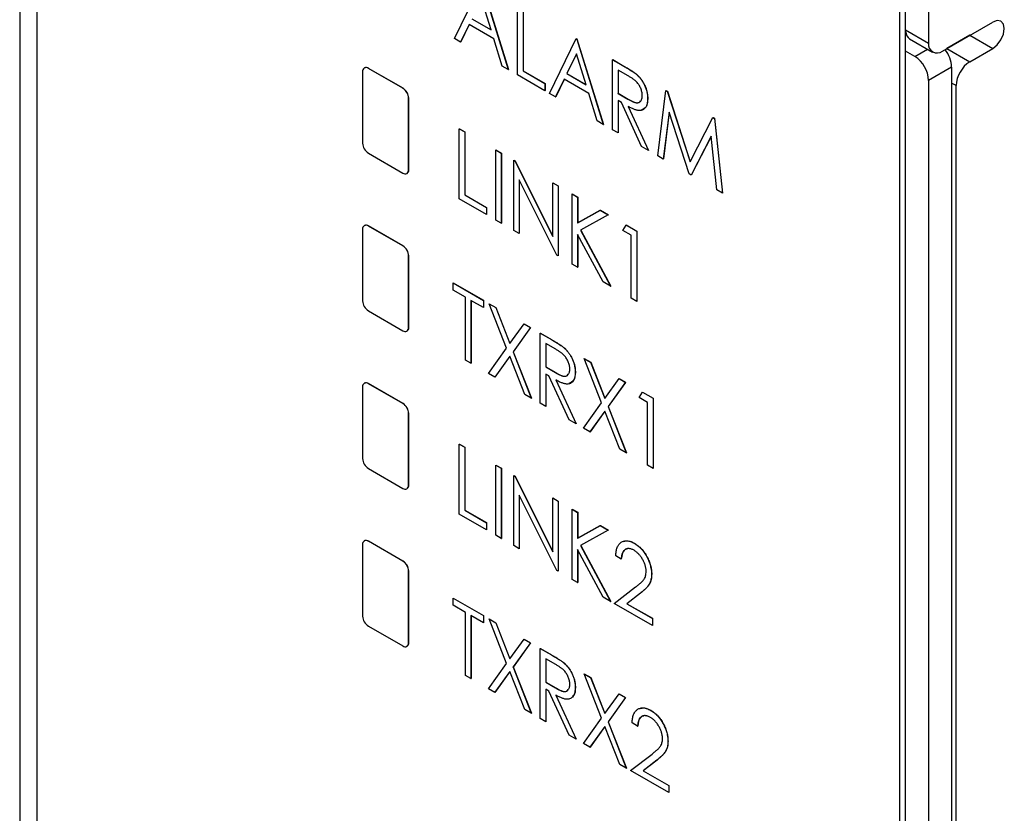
# Model space of a CAD drawing. Header units: millimetres. Extents: x 0 to 420, y 0 to 297.
# Tile 11 of 22: x 320 to 335, y 197 to 209. Entities that reach past the tile are written whole.
import ezdxf

# ---------------------------------------------------------------- set-up
doc = ezdxf.new("R2010")
doc.units = ezdxf.units.MM

msp = doc.modelspace()

# ---------------------------------------------------------------- linework, layer by layer
at = {"color": 7, "linetype": 'Continuous', "lineweight": 25}
for p, q in [((333.31, 186.398), (333.31, 234.737)), ((319.928, 232.866), (319.928, 194.021)), ((333.222, 186.347), (333.222, 225.194)), ((319.663, 216.076), (319.663, 193.047)), ((333.663, 212.158), (333.663, 208.566)), ((326.362, 208.636), (326.77, 209.481)), ((326.782, 209.474), (327.189, 208.159)), ((326.783, 209.475), (327.191, 208.16)), ((326.924, 208.769), (326.776, 209.248)), ((327.333, 208.076), (327.333, 209.156)), ((327.417, 209.107), (327.417, 208.138)), ((327.419, 209.108), (327.419, 208.139)), ((326.585, 208.854), (326.455, 208.583)), ((326.586, 208.853), (326.456, 208.584)), ((326.966, 208.634), (326.585, 208.854)), ((326.627, 208.94), (326.924, 208.769)), ((326.629, 208.941), (326.923, 208.771)), ((333.875, 208.443), (334.653, 208.892)), ((334.299, 208.688), (333.945, 208.484)), ((334.304, 208.691), (334.299, 208.688)), ((334.299, 208.688), (334.653, 208.484)), ((326.455, 208.583), (326.362, 208.636)), ((326.455, 208.583), (326.456, 208.584)), ((327.097, 208.212), (326.966, 208.634)), ((327.825, 207.792), (328.233, 208.636)), ((328.233, 208.636), (328.234, 208.638)), ((328.233, 208.636), (328.245, 208.63)), ((328.234, 208.638), (328.246, 208.631)), ((328.245, 208.63), (328.246, 208.631)), ((328.245, 208.63), (328.652, 207.314)), ((328.246, 208.631), (328.654, 207.315)), ((333.371, 208.632), (333.725, 208.428)), ((328.239, 208.403), (328.09, 208.096)), ((328.239, 208.401), (328.092, 208.097)), ((328.387, 207.924), (328.239, 208.403)), ((333.452, 208.361), (333.31, 208.442)), ((333.916, 208.465), (333.945, 208.484)), ((333.945, 208.484), (334.299, 208.28)), ((334.299, 208.28), (334.653, 208.484)), ((328.796, 208.311), (328.798, 208.312)), ((328.796, 208.311), (328.968, 208.212)), ((328.796, 207.231), (328.796, 208.311)), ((328.798, 208.312), (328.97, 208.213)), ((324.945, 208.125), (324.945, 207.023)), ((324.975, 208.184), (324.971, 208.182)), ((325.034, 208.176), (325.037, 208.178)), ((325.564, 207.87), (325.034, 208.176)), ((325.568, 207.872), (325.037, 208.178)), ((327.189, 208.159), (327.097, 208.212)), ((327.189, 208.159), (327.191, 208.16)), ((327.417, 208.138), (327.419, 208.139)), ((327.417, 208.138), (327.753, 207.944)), ((327.419, 208.139), (327.755, 207.945)), ((328.09, 208.096), (328.092, 208.097)), ((328.09, 208.096), (328.387, 207.924)), ((328.092, 208.097), (328.386, 207.927)), ((329.036, 208.062), (328.88, 208.152)), ((328.88, 208.152), (328.88, 207.792)), ((328.882, 208.151), (328.882, 207.793)), ((328.968, 208.212), (328.97, 208.213)), ((329.163, 208.085), (329.165, 208.086)), ((334.018, 208.197), (333.664, 207.993)), ((334.018, 208.197), (334.018, 185.169)), ((327.753, 207.833), (327.333, 208.076)), ((327.753, 207.944), (327.755, 207.945)), ((327.753, 207.944), (327.753, 207.833)), ((327.755, 207.945), (327.755, 207.834)), ((328.048, 208.009), (327.918, 207.738)), ((328.049, 208.008), (327.919, 207.739)), ((328.429, 207.789), (328.048, 208.009)), ((333.664, 207.993), (333.664, 184.965)), ((325.564, 207.87), (325.568, 207.872)), ((327.753, 207.833), (327.755, 207.834)), ((327.918, 207.738), (327.825, 207.792)), ((328.56, 207.368), (328.429, 207.789)), ((328.88, 207.792), (328.882, 207.793)), ((328.88, 207.792), (329.032, 207.703)), ((328.882, 207.793), (329.034, 207.704)), ((329.492, 206.829), (329.616, 207.838)), ((329.616, 207.838), (329.618, 207.839)), ((329.616, 207.838), (329.637, 207.826)), ((329.618, 207.839), (329.639, 207.827)), ((329.637, 207.826), (329.639, 207.827)), ((329.637, 207.826), (329.99, 206.736)), ((329.639, 207.827), (329.991, 206.738)), ((334.087, 185.21), (334.087, 207.912)), ((325.652, 207.717), (325.656, 207.719)), ((325.652, 206.615), (325.652, 207.717)), ((325.656, 206.617), (325.656, 207.719)), ((327.918, 207.738), (327.919, 207.739)), ((328.931, 207.652), (328.88, 207.681)), ((328.88, 207.681), (328.88, 207.182)), ((328.882, 207.68), (328.882, 207.183)), ((329.242, 206.974), (328.931, 207.652)), ((329.032, 207.703), (329.034, 207.704)), ((329.336, 207.711), (329.338, 207.712)), ((329.036, 207.591), (329.348, 206.912)), ((329.038, 207.592), (329.35, 206.913)), ((329.666, 207.504), (329.577, 206.78)), ((329.667, 207.501), (329.578, 206.781)), ((329.974, 206.551), (329.666, 207.504)), ((328.652, 207.314), (328.56, 207.368)), ((329.99, 206.736), (330.342, 207.419)), ((330.342, 207.419), (330.344, 207.42)), ((330.342, 207.419), (330.363, 207.407)), ((330.344, 207.42), (330.365, 207.408)), ((330.363, 207.407), (330.365, 207.408)), ((330.363, 207.407), (330.487, 206.255)), ((330.365, 207.408), (330.489, 206.256)), ((326.434, 207.246), (326.436, 207.247)), ((326.434, 207.246), (326.518, 207.197)), ((326.434, 206.166), (326.434, 207.246)), ((326.436, 207.247), (326.519, 207.198)), ((326.518, 207.197), (326.519, 207.198)), ((326.518, 207.197), (326.518, 206.228)), ((326.519, 207.198), (326.519, 206.229)), ((328.652, 207.314), (328.654, 207.315)), ((328.88, 207.182), (328.796, 207.231)), ((328.88, 207.182), (328.882, 207.183)), ((330.313, 207.131), (330.005, 206.533)), ((330.314, 207.129), (330.007, 206.534)), ((330.403, 206.304), (330.313, 207.131)), ((325.034, 206.87), (325.564, 206.564)), ((326.997, 206.92), (326.999, 206.921)), ((326.997, 206.92), (327.081, 206.872)), ((326.997, 205.84), (326.997, 206.92)), ((326.999, 206.921), (327.083, 206.873)), ((327.081, 206.872), (327.083, 206.873)), ((327.081, 206.872), (327.081, 205.792)), ((327.083, 206.873), (327.083, 205.793)), ((329.348, 206.912), (329.242, 206.974)), ((329.348, 206.912), (329.35, 206.913)), ((327.273, 206.761), (327.275, 206.762)), ((327.273, 205.681), (327.273, 206.761)), ((327.273, 206.761), (327.291, 206.751)), ((327.275, 206.762), (327.293, 206.752)), ((327.291, 206.751), (327.293, 206.752)), ((327.291, 206.751), (327.873, 205.586)), ((327.293, 206.752), (327.873, 205.59)), ((329.577, 206.78), (329.492, 206.829)), ((329.577, 206.78), (329.578, 206.781)), ((325.652, 206.615), (325.656, 206.617)), ((325.627, 206.557), (325.63, 206.559)), ((327.938, 205.297), (327.357, 206.46)), ((327.357, 206.46), (327.357, 205.632)), ((327.359, 206.456), (327.359, 205.633)), ((327.873, 206.415), (327.875, 206.416)), ((327.873, 206.415), (327.957, 206.367)), ((327.873, 205.586), (327.873, 206.415)), ((327.875, 206.416), (327.959, 206.368)), ((330.005, 206.533), (329.974, 206.551)), ((330.005, 206.533), (330.007, 206.534)), ((327.957, 206.367), (327.959, 206.368)), ((327.957, 206.367), (327.957, 205.286)), ((327.959, 206.368), (327.959, 205.287)), ((330.487, 206.255), (330.403, 206.304)), ((326.854, 205.923), (326.434, 206.166)), ((326.518, 206.228), (326.519, 206.229)), ((326.518, 206.228), (326.854, 206.034)), ((326.519, 206.229), (326.855, 206.035)), ((328.173, 206.242), (328.175, 206.243)), ((328.173, 206.242), (328.257, 206.193)), ((328.173, 205.162), (328.173, 206.242)), ((328.175, 206.243), (328.258, 206.194)), ((328.257, 206.193), (328.258, 206.194)), ((328.257, 206.193), (328.257, 205.797)), ((328.258, 206.194), (328.258, 205.798)), ((330.487, 206.255), (330.489, 206.256)), ((326.854, 206.034), (326.855, 206.035)), ((326.854, 206.034), (326.854, 205.923)), ((326.855, 206.035), (326.855, 205.924)), ((328.257, 205.797), (328.606, 205.992)), ((328.258, 205.798), (328.608, 205.993)), ((328.606, 205.992), (328.608, 205.993)), ((328.606, 205.992), (328.73, 205.92)), ((328.608, 205.993), (328.732, 205.921)), ((326.854, 205.923), (326.855, 205.924)), ((327.081, 205.792), (326.997, 205.84)), ((328.73, 205.92), (328.304, 205.682)), ((328.73, 205.92), (328.732, 205.921)), ((324.945, 205.696), (324.945, 204.594)), ((324.975, 205.755), (324.971, 205.753)), ((325.034, 205.747), (325.037, 205.749)), ((325.564, 205.441), (325.034, 205.747)), ((325.568, 205.443), (325.037, 205.749)), ((327.081, 205.792), (327.083, 205.793)), ((327.357, 205.632), (327.273, 205.681)), ((328.257, 205.797), (328.258, 205.798)), ((328.304, 205.682), (328.766, 204.819)), ((328.305, 205.683), (328.768, 204.82)), ((328.952, 205.681), (329.003, 205.763)), ((329.084, 205.605), (328.952, 205.681)), ((329.003, 205.763), (329.004, 205.764)), ((329.003, 205.763), (329.168, 205.667)), ((329.004, 205.764), (329.17, 205.668)), ((329.168, 205.667), (329.17, 205.668)), ((329.168, 205.667), (329.168, 204.587)), ((329.17, 205.668), (329.17, 204.588)), ((327.357, 205.632), (327.359, 205.633)), ((328.65, 204.886), (328.257, 205.619)), ((328.257, 205.619), (328.257, 205.113)), ((328.258, 205.616), (328.258, 205.114)), ((329.084, 204.636), (329.084, 205.605)), ((325.564, 205.441), (325.568, 205.443)), ((325.652, 205.288), (325.656, 205.29)), ((325.652, 204.185), (325.652, 205.288)), ((325.656, 204.187), (325.656, 205.29)), ((327.957, 205.286), (327.938, 205.297)), ((327.957, 205.286), (327.959, 205.287)), ((328.257, 205.113), (328.173, 205.162)), ((328.257, 205.113), (328.258, 205.114)), ((326.338, 204.872), (326.34, 204.873)), ((326.338, 204.761), (326.338, 204.872)), ((326.338, 204.872), (326.806, 204.602)), ((326.53, 204.65), (326.338, 204.761)), ((326.34, 204.873), (326.807, 204.603)), ((328.766, 204.819), (328.65, 204.886)), ((328.766, 204.819), (328.768, 204.82)), ((326.53, 203.681), (326.53, 204.65)), ((326.806, 204.491), (326.614, 204.602)), ((326.614, 204.602), (326.614, 203.633)), ((326.615, 204.601), (326.615, 203.634)), ((326.806, 204.602), (326.807, 204.603)), ((326.806, 204.602), (326.806, 204.491)), ((326.807, 204.603), (326.807, 204.492)), ((329.168, 204.587), (329.084, 204.636)), ((325.034, 204.44), (325.564, 204.134)), ((326.806, 204.491), (326.807, 204.492)), ((326.896, 204.55), (326.897, 204.551)), ((326.896, 204.55), (326.995, 204.493)), ((327.164, 203.867), (326.896, 204.55)), ((326.897, 204.551), (326.996, 204.494)), ((326.995, 204.493), (326.996, 204.494)), ((326.995, 204.493), (327.213, 203.936)), ((326.996, 204.494), (327.215, 203.938)), ((329.168, 204.587), (329.17, 204.588)), ((325.652, 204.185), (325.656, 204.187)), ((327.213, 203.936), (327.432, 204.24)), ((327.531, 204.183), (327.263, 203.81)), ((327.533, 204.184), (327.265, 203.811)), ((327.432, 204.24), (327.434, 204.241)), ((327.432, 204.24), (327.531, 204.183)), ((327.434, 204.241), (327.533, 204.184)), ((327.531, 204.183), (327.533, 204.184)), ((325.627, 204.128), (325.63, 204.13)), ((327.681, 204.097), (327.683, 204.098)), ((327.681, 204.097), (327.853, 203.997)), ((327.681, 203.016), (327.681, 204.097)), ((327.683, 204.098), (327.855, 203.998)), ((327.853, 203.997), (327.855, 203.998)), ((326.884, 203.477), (327.164, 203.867)), ((327.92, 203.848), (327.765, 203.937)), ((327.765, 203.937), (327.765, 203.577)), ((327.767, 203.936), (327.767, 203.578)), ((328.048, 203.87), (328.05, 203.871)), ((326.614, 203.633), (326.53, 203.681)), ((327.213, 203.741), (326.983, 203.42)), ((327.214, 203.74), (326.984, 203.421)), ((327.444, 203.153), (327.213, 203.741)), ((327.263, 203.81), (327.265, 203.811)), ((327.263, 203.81), (327.543, 203.096)), ((327.265, 203.811), (327.545, 203.097)), ((328.359, 203.705), (328.36, 203.706)), ((328.359, 203.705), (328.458, 203.648)), ((328.627, 203.022), (328.359, 203.705)), ((328.36, 203.706), (328.46, 203.649)), ((326.614, 203.633), (326.615, 203.634)), ((327.765, 203.577), (327.767, 203.578)), ((327.765, 203.577), (327.917, 203.488)), ((327.767, 203.578), (327.919, 203.489)), ((328.458, 203.648), (328.46, 203.649)), ((328.458, 203.648), (328.676, 203.091)), ((328.46, 203.649), (328.678, 203.093)), ((326.983, 203.42), (326.884, 203.477)), ((326.983, 203.42), (326.984, 203.421)), ((327.815, 203.437), (327.765, 203.466)), ((327.765, 203.466), (327.765, 202.968)), ((327.767, 203.465), (327.767, 202.969)), ((328.127, 202.759), (327.815, 203.437)), ((327.917, 203.488), (327.919, 203.489)), ((327.923, 203.377), (328.234, 202.699)), ((328.221, 203.496), (328.222, 203.497)), ((328.676, 203.091), (328.895, 203.396)), ((328.895, 203.396), (328.897, 203.397)), ((328.895, 203.396), (328.994, 203.338)), ((328.897, 203.397), (328.996, 203.339)), ((324.945, 203.267), (324.945, 202.164)), ((324.975, 203.326), (324.971, 203.324)), ((325.034, 203.318), (325.037, 203.32)), ((325.564, 203.012), (325.034, 203.318)), ((325.568, 203.014), (325.037, 203.32)), ((327.921, 203.376), (328.233, 202.698)), ((328.994, 203.338), (328.726, 202.965)), ((328.996, 203.339), (328.728, 202.966)), ((328.994, 203.338), (328.996, 203.339)), ((327.543, 203.096), (327.444, 203.153)), ((327.543, 203.096), (327.545, 203.097)), ((329.204, 203.106), (329.254, 203.188)), ((329.336, 203.03), (329.204, 203.106)), ((329.254, 203.188), (329.256, 203.189)), ((329.254, 203.188), (329.42, 203.093)), ((329.256, 203.189), (329.422, 203.094)), ((329.42, 203.093), (329.422, 203.094)), ((329.42, 203.093), (329.42, 202.012)), ((329.422, 203.094), (329.422, 202.013)), ((325.564, 203.012), (325.568, 203.014)), ((327.765, 202.968), (327.681, 203.016)), ((327.765, 202.968), (327.767, 202.969)), ((328.347, 202.632), (328.627, 203.022)), ((328.726, 202.965), (328.728, 202.966)), ((328.726, 202.965), (329.006, 202.251)), ((328.728, 202.966), (329.008, 202.252)), ((329.336, 202.061), (329.336, 203.03)), ((325.652, 202.858), (325.656, 202.861)), ((325.652, 201.756), (325.652, 202.858)), ((325.656, 201.758), (325.656, 202.861)), ((328.676, 202.896), (328.446, 202.575)), ((328.677, 202.895), (328.448, 202.576)), ((328.907, 202.309), (328.676, 202.896)), ((328.233, 202.698), (328.127, 202.759)), ((328.233, 202.698), (328.234, 202.699)), ((328.446, 202.575), (328.347, 202.632)), ((328.446, 202.575), (328.448, 202.576)), ((326.434, 202.387), (326.436, 202.388)), ((326.434, 202.387), (326.518, 202.339)), ((326.434, 201.307), (326.434, 202.387)), ((326.436, 202.388), (326.519, 202.34)), ((326.518, 202.339), (326.519, 202.34)), ((326.518, 202.339), (326.518, 201.369)), ((326.519, 202.34), (326.519, 201.37)), ((329.006, 202.251), (328.907, 202.309)), ((329.006, 202.251), (329.008, 202.252)), ((326.997, 202.062), (326.999, 202.063)), ((326.997, 202.062), (327.081, 202.014)), ((326.997, 200.982), (326.997, 202.062)), ((326.999, 202.063), (327.083, 202.015)), ((327.081, 202.014), (327.083, 202.015)), ((327.081, 202.014), (327.081, 200.933)), ((327.083, 202.015), (327.083, 200.934)), ((329.42, 202.012), (329.336, 202.061)), ((329.42, 202.012), (329.422, 202.013)), ((325.034, 202.011), (325.564, 201.705)), ((327.273, 201.903), (327.275, 201.904)), ((327.273, 200.823), (327.273, 201.903)), ((327.273, 201.903), (327.291, 201.893)), ((327.275, 201.904), (327.293, 201.894)), ((327.291, 201.893), (327.293, 201.894)), ((327.291, 201.893), (327.873, 200.727)), ((327.293, 201.894), (327.873, 200.732)), ((325.652, 201.756), (325.656, 201.758)), ((325.627, 201.699), (325.63, 201.701)), ((327.938, 200.439), (327.357, 201.602)), ((327.357, 201.602), (327.357, 200.774)), ((327.359, 201.598), (327.359, 200.775)), ((327.873, 201.557), (327.875, 201.558)), ((327.875, 201.558), (327.959, 201.509)), ((327.873, 200.727), (327.873, 201.557)), ((327.873, 201.557), (327.957, 201.508)), ((327.957, 201.508), (327.959, 201.509)), ((327.957, 201.508), (327.957, 200.428)), ((327.959, 201.509), (327.959, 200.429)), ((326.854, 201.065), (326.434, 201.307)), ((326.518, 201.369), (326.519, 201.37)), ((326.518, 201.369), (326.854, 201.176)), ((326.519, 201.37), (326.855, 201.177)), ((328.173, 201.383), (328.175, 201.385)), ((328.173, 201.383), (328.257, 201.335)), ((328.173, 200.303), (328.173, 201.383)), ((328.175, 201.385), (328.258, 201.336)), ((328.257, 201.335), (328.258, 201.336)), ((328.257, 201.335), (328.257, 200.938)), ((328.258, 201.336), (328.258, 200.939)), ((326.854, 201.176), (326.855, 201.177)), ((326.854, 201.176), (326.854, 201.065)), ((326.855, 201.177), (326.855, 201.066)), ((328.257, 200.938), (328.606, 201.133)), ((328.258, 200.939), (328.608, 201.134)), ((328.606, 201.133), (328.608, 201.134)), ((328.606, 201.133), (328.73, 201.062)), ((328.608, 201.134), (328.732, 201.063)), ((326.854, 201.065), (326.855, 201.066)), ((327.081, 200.933), (326.997, 200.982)), ((328.73, 201.062), (328.304, 200.823)), ((328.73, 201.062), (328.732, 201.063)), ((324.945, 200.837), (324.945, 199.735)), ((324.975, 200.897), (324.971, 200.895)), ((325.034, 200.889), (325.037, 200.891)), ((325.564, 200.582), (325.034, 200.889)), ((325.568, 200.584), (325.037, 200.891)), ((327.081, 200.933), (327.083, 200.934)), ((327.357, 200.774), (327.273, 200.823)), ((328.257, 200.938), (328.258, 200.939)), ((328.304, 200.823), (328.766, 199.961)), ((328.305, 200.824), (328.768, 199.962)), ((329.131, 200.858), (329.132, 200.859)), ((327.357, 200.774), (327.359, 200.775)), ((328.65, 200.028), (328.257, 200.761)), ((328.257, 200.761), (328.257, 200.255)), ((328.258, 200.758), (328.258, 200.256)), ((328.928, 200.615), (328.844, 200.663)), ((325.564, 200.582), (325.568, 200.584)), ((328.928, 200.615), (328.93, 200.616)), ((325.652, 200.429), (325.656, 200.431)), ((325.652, 199.327), (325.652, 200.429)), ((325.656, 199.329), (325.656, 200.431)), ((327.957, 200.428), (327.938, 200.439)), ((327.957, 200.428), (327.959, 200.429)), ((329.396, 200.382), (329.398, 200.383)), ((328.257, 200.255), (328.173, 200.303)), ((328.257, 200.255), (328.258, 200.256)), ((328.82, 199.929), (329.151, 200.186)), ((329.226, 200.091), (329.016, 199.927)), ((329.228, 200.092), (329.017, 199.928)), ((329.226, 200.091), (329.228, 200.092)), ((326.338, 200.014), (326.34, 200.015)), ((326.338, 200.014), (326.806, 199.744)), ((326.338, 199.903), (326.338, 200.014)), ((326.53, 199.792), (326.338, 199.903)), ((326.34, 200.015), (326.807, 199.745)), ((328.766, 199.961), (328.65, 200.028)), ((328.766, 199.961), (328.768, 199.962)), ((329.408, 199.59), (328.82, 199.929)), ((329.016, 199.927), (329.017, 199.928)), ((329.016, 199.927), (329.408, 199.701)), ((329.017, 199.928), (329.41, 199.702)), ((326.53, 198.823), (326.53, 199.792)), ((326.806, 199.633), (326.614, 199.744)), ((326.614, 199.744), (326.614, 198.774)), ((326.615, 199.742), (326.615, 198.775)), ((326.806, 199.744), (326.807, 199.745)), ((326.806, 199.744), (326.806, 199.633)), ((326.807, 199.745), (326.807, 199.634)), ((326.806, 199.633), (326.807, 199.634)), ((326.896, 199.692), (326.897, 199.693)), ((326.896, 199.692), (326.995, 199.634)), ((327.164, 199.008), (326.896, 199.692)), ((326.897, 199.693), (326.996, 199.635)), ((326.995, 199.634), (326.996, 199.635)), ((326.995, 199.634), (327.213, 199.078)), ((326.996, 199.635), (327.215, 199.079)), ((329.408, 199.701), (329.41, 199.702)), ((329.408, 199.701), (329.408, 199.59)), ((329.408, 199.59), (329.41, 199.591)), ((329.41, 199.702), (329.41, 199.591)), ((325.034, 199.582), (325.564, 199.276)), ((325.652, 199.327), (325.656, 199.329)), ((327.213, 199.078), (327.432, 199.382)), ((327.531, 199.325), (327.263, 198.951)), ((327.533, 199.326), (327.265, 198.952)), ((327.432, 199.382), (327.434, 199.383)), ((327.432, 199.382), (327.531, 199.325)), ((327.434, 199.383), (327.533, 199.326)), ((327.531, 199.325), (327.533, 199.326)), ((325.627, 199.27), (325.63, 199.272)), ((327.681, 199.238), (327.683, 199.239)), ((327.681, 199.238), (327.853, 199.139)), ((327.681, 198.158), (327.681, 199.238)), ((327.683, 199.239), (327.855, 199.14)), ((327.853, 199.139), (327.855, 199.14)), ((326.884, 198.618), (327.164, 199.008)), ((327.92, 198.989), (327.765, 199.079)), ((327.765, 199.079), (327.765, 198.719)), ((327.767, 199.078), (327.767, 198.72)), ((328.048, 199.012), (328.05, 199.013)), ((327.213, 198.882), (326.983, 198.561)), ((327.214, 198.881), (326.984, 198.562)), ((327.444, 198.295), (327.213, 198.882)), ((327.263, 198.951), (327.265, 198.952)), ((327.263, 198.951), (327.543, 198.238)), ((327.265, 198.952), (327.545, 198.239)), ((328.359, 198.847), (328.36, 198.848)), ((328.359, 198.847), (328.458, 198.79)), ((328.627, 198.164), (328.359, 198.847)), ((328.36, 198.848), (328.46, 198.791)), ((326.614, 198.774), (326.53, 198.823)), ((326.614, 198.774), (326.615, 198.775)), ((327.765, 198.719), (327.767, 198.72)), ((327.765, 198.719), (327.917, 198.63)), ((327.767, 198.72), (327.919, 198.631)), ((328.458, 198.79), (328.46, 198.791)), ((328.458, 198.79), (328.676, 198.233)), ((328.46, 198.791), (328.678, 198.235)), ((326.983, 198.561), (326.884, 198.618)), ((326.983, 198.561), (326.984, 198.562)), ((327.815, 198.579), (327.765, 198.608)), ((327.765, 198.608), (327.765, 198.109)), ((327.767, 198.607), (327.767, 198.11)), ((328.127, 197.901), (327.815, 198.579)), ((327.917, 198.63), (327.919, 198.631)), ((328.221, 198.638), (328.222, 198.639)), ((328.676, 198.233), (328.895, 198.537)), ((328.895, 198.537), (328.897, 198.538)), ((328.895, 198.537), (328.994, 198.48)), ((328.897, 198.538), (328.996, 198.481)), ((327.921, 198.518), (328.233, 197.839)), ((327.923, 198.519), (328.234, 197.84)), ((328.994, 198.48), (328.726, 198.107)), ((328.996, 198.481), (328.728, 198.108)), ((328.994, 198.48), (328.996, 198.481)), ((327.543, 198.238), (327.444, 198.295)), ((327.543, 198.238), (327.545, 198.239)), ((329.383, 198.284), (329.384, 198.285)), ((327.765, 198.109), (327.681, 198.158)), ((327.765, 198.109), (327.767, 198.11)), ((328.347, 197.774), (328.627, 198.164)), ((328.726, 198.107), (328.728, 198.108)), ((328.726, 198.107), (329.006, 197.393)), ((328.728, 198.108), (329.008, 197.394)), ((329.18, 198.04), (329.096, 198.089)), ((328.676, 198.037), (328.446, 197.716)), ((328.677, 198.037), (328.448, 197.717)), ((328.907, 197.45), (328.676, 198.037)), ((329.18, 198.04), (329.182, 198.041)), ((328.233, 197.839), (328.127, 197.901)), ((328.233, 197.839), (328.234, 197.84)), ((328.446, 197.716), (328.347, 197.774)), ((329.648, 197.808), (329.65, 197.809)), ((328.446, 197.716), (328.448, 197.717)), ((329.072, 197.355), (329.403, 197.611)), ((329.478, 197.516), (329.267, 197.353)), ((329.48, 197.517), (329.269, 197.354)), ((329.478, 197.516), (329.48, 197.517)), ((329.006, 197.393), (328.907, 197.45)), ((329.006, 197.393), (329.008, 197.394)), ((329.66, 197.016), (329.072, 197.355)), ((329.267, 197.353), (329.269, 197.354)), ((329.267, 197.353), (329.66, 197.126)), ((329.269, 197.354), (329.662, 197.127)), ((329.66, 197.126), (329.662, 197.127)), ((329.66, 197.126), (329.66, 197.016)), ((329.66, 197.016), (329.662, 197.017)), ((329.662, 197.127), (329.662, 197.017))]:
    msp.add_line(p, q, dxfattribs=at)
at = {"color": 8, "linetype": 'Continuous', "lineweight": 25}
for p, q in [((333.31, 208.769), (333.663, 208.566)), ((333.31, 208.728), (333.312, 208.729)), ((333.452, 208.361), (333.647, 208.473)), ((334.087, 207.912), (334.018, 207.952))]:
    msp.add_line(p, q, dxfattribs=at)
at = {"color": 7, "linetype": 'Continuous', "lineweight": 25, "flags": 128}
msp.add_lwpolyline([(334.653, 208.484), (334.72, 208.538), (334.778, 208.616), (334.816, 208.704), (334.829, 208.79), (334.816, 208.86), (334.778, 208.904), (334.72, 208.916), (334.653, 208.892)], dxfattribs=at)
at = {"color": 7, "linetype": 'Continuous', "lineweight": 25}
for centre, radius, start, end in [((333.46, 208.753), 0.15, 183.9959, 233.6129), ((333.792, 208.545), 0.131, 170.7872, 309.2038), ((333.558, 208.176), 0.46, 2.6604, 38.8377), ((333.203, 207.972), 0.461, 2.6054, 57.3946), ((334.547, 207.891), 0.461, 122.6053, 177.3945), ((324.999, 208.134), 0.0546, 50.7971, 189.2138), ((325.001, 208.127), 0.0629, 54.3826, 114.3074), ((325.461, 207.708), 0.192, 2.6056, 57.3943), ((325.464, 207.71), 0.192, 2.6056, 57.3943), ((325.137, 207.032), 0.192, 182.6054, 237.3945), ((325.599, 206.606), 0.0546, 230.7968, 9.2141), ((325.597, 206.609), 0.0596, 303.829, 7.4831), ((324.999, 205.705), 0.0546, 50.7971, 189.2138), ((325.001, 205.698), 0.0629, 54.3826, 114.3074), ((325.461, 205.279), 0.192, 2.6056, 57.3943), ((325.464, 205.281), 0.192, 2.6056, 57.3943), ((325.137, 204.602), 0.192, 182.6054, 237.3945), ((325.599, 204.177), 0.0546, 230.7968, 9.2141), ((325.597, 204.18), 0.0596, 303.829, 7.4831), ((324.999, 203.275), 0.0546, 50.7971, 189.2138), ((325.001, 203.269), 0.0629, 54.3826, 114.3074), ((325.461, 202.85), 0.192, 2.6056, 57.3943), ((325.464, 202.852), 0.192, 2.6056, 57.3943), ((325.137, 202.173), 0.192, 182.606, 237.3939), ((325.599, 201.747), 0.0546, 230.7979, 9.2131), ((325.594, 201.752), 0.0624, 305.4272, 5.8848), ((324.999, 200.846), 0.0546, 50.7963, 189.2146), ((325.001, 200.839), 0.0629, 54.3829, 114.307), ((325.461, 200.421), 0.192, 2.6052, 57.3947), ((325.464, 200.423), 0.192, 2.6052, 57.3947), ((325.137, 199.744), 0.192, 182.6054, 237.395), ((325.599, 199.318), 0.0546, 230.7956, 9.2139), ((325.594, 199.323), 0.0624, 305.4272, 5.8848)]:
    msp.add_arc(centre, radius, start, end, dxfattribs=at)
for points, knots in [([(328.968, 208.212), (328.98, 208.205), (329.002, 208.192), (329.033, 208.174), (329.062, 208.156), (329.088, 208.139), (329.111, 208.124), (329.131, 208.11), (329.148, 208.097), (329.158, 208.089), (329.163, 208.085)], [0, 0, 0, 0, 0.176242, 0.33814, 0.484799, 0.617149, 0.734395, 0.837422, 0.92561, 1, 1, 1, 1]), ([(328.97, 208.213), (328.981, 208.206), (329.004, 208.193), (329.035, 208.175), (329.064, 208.157), (329.09, 208.14), (329.113, 208.125), (329.133, 208.111), (329.15, 208.098), (329.16, 208.09), (329.165, 208.086)], [0, 0, 0, 0, 0.176242, 0.33814, 0.484799, 0.617149, 0.734395, 0.837422, 0.92561, 1, 1, 1, 1]), ([(329.163, 208.085), (329.169, 208.079), (329.182, 208.068), (329.2, 208.05), (329.217, 208.03), (329.233, 208.01), (329.248, 207.988), (329.262, 207.966), (329.276, 207.942), (329.288, 207.917), (329.299, 207.892), (329.309, 207.867), (329.318, 207.841), (329.324, 207.815), (329.33, 207.789), (329.333, 207.763), (329.336, 207.737), (329.336, 207.719), (329.336, 207.711)], [0, 0, 0, 0, 0.061387, 0.121495, 0.181089, 0.240038, 0.298644, 0.35799, 0.418441, 0.480043, 0.541867, 0.604173, 0.666682, 0.729899, 0.794538, 0.860455, 0.929211, 1, 1, 1, 1]), ([(329.165, 208.086), (329.171, 208.08), (329.184, 208.069), (329.201, 208.051), (329.219, 208.031), (329.235, 208.011), (329.25, 207.989), (329.264, 207.967), (329.278, 207.943), (329.29, 207.918), (329.301, 207.893), (329.311, 207.868), (329.319, 207.842), (329.326, 207.816), (329.331, 207.79), (329.335, 207.764), (329.337, 207.738), (329.338, 207.72), (329.338, 207.712)], [0, 0, 0, 0, 0.061387, 0.121495, 0.181089, 0.240038, 0.298644, 0.35799, 0.418441, 0.480043, 0.541867, 0.604173, 0.666682, 0.729899, 0.794538, 0.860455, 0.929211, 1, 1, 1, 1]), ([(329.252, 207.759), (329.252, 207.768), (329.251, 207.786), (329.247, 207.813), (329.239, 207.842), (329.229, 207.87), (329.216, 207.898), (329.201, 207.924), (329.184, 207.947), (329.168, 207.966), (329.154, 207.98), (329.142, 207.99), (329.128, 208.002), (329.113, 208.013), (329.096, 208.025), (329.077, 208.037), (329.057, 208.05), (329.043, 208.058), (329.036, 208.062)], [0, 0, 0, 0, 0.074206, 0.146692, 0.218332, 0.29067, 0.362618, 0.431553, 0.499554, 0.567987, 0.604677, 0.646293, 0.69288, 0.744014, 0.799888, 0.86174, 0.928424, 1, 1, 1, 1]), ([(329.032, 207.703), (329.039, 207.699), (329.053, 207.691), (329.073, 207.68), (329.091, 207.671), (329.108, 207.663), (329.124, 207.657), (329.138, 207.652), (329.151, 207.649), (329.166, 207.647), (329.182, 207.647), (329.2, 207.651), (329.216, 207.66), (329.229, 207.674), (329.239, 207.69), (329.247, 207.71), (329.251, 207.733), (329.252, 207.751), (329.252, 207.759)], [0, 0, 0, 0, 0.0688845, 0.1330037, 0.1923688, 0.2476844, 0.2984466, 0.3447833, 0.3874444, 0.4260582, 0.4984773, 0.5682255, 0.638295, 0.7092395, 0.7816761, 0.8527646, 0.9255231, 1, 1, 1, 1]), ([(329.034, 207.704), (329.062, 207.688), (329.119, 207.656), (329.196, 207.638), (329.22, 207.669), (329.228, 207.68)], [0, 0, 0, 0, 0.394612, 0.785121, 1, 1, 1, 1]), ([(329.336, 207.711), (329.336, 207.697), (329.335, 207.669), (329.329, 207.632), (329.318, 207.6), (329.304, 207.573), (329.285, 207.552), (329.263, 207.537), (329.237, 207.529), (329.212, 207.527), (329.191, 207.528), (329.173, 207.531), (329.154, 207.537), (329.133, 207.544), (329.111, 207.553), (329.088, 207.564), (329.062, 207.576), (329.045, 207.586), (329.036, 207.591)], [0, 0, 0, 0, 0.083484, 0.162613, 0.23918, 0.314494, 0.388385, 0.460717, 0.533791, 0.609022, 0.648239, 0.690365, 0.734562, 0.781635, 0.831635, 0.884694, 0.940506, 1, 1, 1, 1]), ([(329.338, 207.712), (329.334, 207.664), (329.328, 207.575), (329.268, 207.549), (329.24, 207.537)], [0, 0, 0, 0, 0.538064, 1, 1, 1, 1]), ([(327.853, 203.997), (327.864, 203.991), (327.886, 203.978), (327.918, 203.959), (327.947, 203.941), (327.973, 203.925), (327.995, 203.909), (328.016, 203.896), (328.033, 203.883), (328.043, 203.874), (328.048, 203.87)], [0, 0, 0, 0, 0.176242, 0.33814, 0.484799, 0.617149, 0.734395, 0.837422, 0.92561, 1, 1, 1, 1]), ([(327.855, 203.998), (327.866, 203.992), (327.888, 203.979), (327.92, 203.96), (327.949, 203.942), (327.974, 203.926), (327.997, 203.91), (328.017, 203.897), (328.034, 203.884), (328.045, 203.875), (328.05, 203.871)], [0, 0, 0, 0, 0.176242, 0.33814, 0.484799, 0.617149, 0.734395, 0.837422, 0.92561, 1, 1, 1, 1]), ([(328.137, 203.545), (328.136, 203.554), (328.136, 203.571), (328.131, 203.599), (328.124, 203.627), (328.113, 203.655), (328.1, 203.683), (328.085, 203.709), (328.069, 203.733), (328.053, 203.751), (328.039, 203.765), (328.027, 203.776), (328.013, 203.787), (327.997, 203.798), (327.98, 203.811), (327.962, 203.823), (327.942, 203.835), (327.928, 203.843), (327.92, 203.848)], [0, 0, 0, 0, 0.074206, 0.146692, 0.218332, 0.29067, 0.362618, 0.431553, 0.499554, 0.567987, 0.604677, 0.646293, 0.69288, 0.744014, 0.799888, 0.86174, 0.928424, 1, 1, 1, 1]), ([(328.048, 203.87), (328.054, 203.865), (328.066, 203.854), (328.084, 203.835), (328.101, 203.816), (328.118, 203.795), (328.133, 203.774), (328.147, 203.751), (328.161, 203.728), (328.173, 203.703), (328.184, 203.678), (328.194, 203.652), (328.202, 203.626), (328.209, 203.601), (328.214, 203.575), (328.218, 203.548), (328.22, 203.522), (328.221, 203.505), (328.221, 203.496)], [0, 0, 0, 0, 0.061387, 0.1214951, 0.1810892, 0.2400382, 0.2986442, 0.3579899, 0.4184412, 0.480043, 0.5418672, 0.6041732, 0.6666824, 0.7298994, 0.7945383, 0.8604552, 0.9292113, 1, 1, 1, 1]), ([(328.05, 203.871), (328.056, 203.866), (328.068, 203.855), (328.086, 203.836), (328.103, 203.817), (328.119, 203.796), (328.134, 203.775), (328.149, 203.752), (328.162, 203.729), (328.174, 203.704), (328.186, 203.679), (328.195, 203.653), (328.204, 203.627), (328.211, 203.602), (328.216, 203.576), (328.22, 203.549), (328.222, 203.523), (328.222, 203.506), (328.222, 203.497)], [0, 0, 0, 0, 0.061387, 0.1214951, 0.1810892, 0.2400382, 0.2986442, 0.3579899, 0.4184412, 0.480043, 0.5418672, 0.6041732, 0.6666824, 0.7298994, 0.7945383, 0.8604552, 0.9292113, 1, 1, 1, 1]), ([(327.917, 203.488), (327.924, 203.484), (327.938, 203.476), (327.958, 203.466), (327.976, 203.457), (327.993, 203.449), (328.009, 203.443), (328.023, 203.438), (328.035, 203.435), (328.05, 203.432), (328.067, 203.432), (328.085, 203.437), (328.101, 203.446), (328.113, 203.459), (328.124, 203.476), (328.131, 203.496), (328.136, 203.519), (328.136, 203.536), (328.137, 203.545)], [0, 0, 0, 0, 0.068884, 0.133004, 0.192369, 0.247684, 0.298447, 0.344783, 0.387444, 0.426058, 0.498477, 0.568226, 0.638295, 0.709239, 0.781676, 0.852765, 0.925523, 1, 1, 1, 1]), ([(327.919, 203.489), (327.947, 203.473), (328.004, 203.441), (328.08, 203.424), (328.104, 203.454), (328.113, 203.465)], [0, 0, 0, 0, 0.394611, 0.78512, 1, 1, 1, 1]), ([(328.221, 203.496), (328.22, 203.482), (328.22, 203.454), (328.213, 203.417), (328.203, 203.385), (328.188, 203.359), (328.17, 203.338), (328.147, 203.322), (328.121, 203.314), (328.097, 203.312), (328.076, 203.314), (328.058, 203.317), (328.039, 203.322), (328.018, 203.329), (327.996, 203.338), (327.972, 203.349), (327.947, 203.362), (327.93, 203.371), (327.921, 203.376)], [0, 0, 0, 0, 0.083484, 0.162613, 0.23918, 0.314494, 0.388385, 0.460717, 0.533791, 0.609022, 0.648239, 0.690365, 0.734562, 0.781635, 0.831635, 0.884694, 0.940506, 1, 1, 1, 1]), ([(328.222, 203.497), (328.219, 203.449), (328.212, 203.361), (328.152, 203.334), (328.124, 203.322)], [0, 0, 0, 0, 0.538064, 1, 1, 1, 1]), ([(328.844, 200.663), (328.845, 200.676), (328.846, 200.701), (328.851, 200.735), (328.858, 200.766), (328.867, 200.794), (328.879, 200.819), (328.893, 200.84), (328.91, 200.859), (328.929, 200.874), (328.95, 200.885), (328.972, 200.893), (328.996, 200.897), (329.02, 200.897), (329.046, 200.893), (329.073, 200.886), (329.102, 200.874), (329.121, 200.864), (329.131, 200.858)], [0, 0, 0, 0, 0.070894, 0.1392, 0.20487, 0.269234, 0.332081, 0.394901, 0.457202, 0.520113, 0.582517, 0.642738, 0.701734, 0.760045, 0.818157, 0.87726, 0.937527, 1, 1, 1, 1]), ([(328.967, 200.886), (328.988, 200.892), (329.036, 200.907), (329.097, 200.877), (329.132, 200.859)], [0, 0, 0, 0, 0.422948, 1, 1, 1, 1]), ([(329.131, 200.858), (329.14, 200.852), (329.159, 200.841), (329.187, 200.82), (329.213, 200.798), (329.238, 200.773), (329.262, 200.746), (329.283, 200.716), (329.304, 200.685), (329.323, 200.651), (329.34, 200.617), (329.355, 200.583), (329.368, 200.549), (329.378, 200.515), (329.386, 200.481), (329.392, 200.448), (329.395, 200.414), (329.396, 200.393), (329.396, 200.382)], [0, 0, 0, 0, 0.067106, 0.131744, 0.194458, 0.255749, 0.316097, 0.376704, 0.438236, 0.501646, 0.565077, 0.627495, 0.688465, 0.749509, 0.810355, 0.872348, 0.935088, 1, 1, 1, 1]), ([(329.132, 200.859), (329.142, 200.853), (329.161, 200.842), (329.189, 200.821), (329.215, 200.799), (329.24, 200.774), (329.263, 200.747), (329.285, 200.717), (329.306, 200.686), (329.325, 200.652), (329.342, 200.618), (329.357, 200.584), (329.37, 200.55), (329.38, 200.516), (329.388, 200.482), (329.394, 200.449), (329.397, 200.415), (329.398, 200.394), (329.398, 200.383)], [0, 0, 0, 0, 0.067106, 0.131744, 0.194458, 0.255749, 0.316097, 0.376704, 0.438236, 0.501646, 0.565077, 0.627495, 0.688465, 0.749509, 0.810355, 0.872348, 0.935088, 1, 1, 1, 1]), ([(329.127, 200.75), (329.12, 200.753), (329.107, 200.761), (329.087, 200.769), (329.069, 200.774), (329.052, 200.777), (329.035, 200.778), (329.019, 200.775), (329.004, 200.771), (328.99, 200.763), (328.977, 200.754), (328.966, 200.741), (328.956, 200.726), (328.947, 200.709), (328.94, 200.689), (328.935, 200.667), (328.93, 200.642), (328.929, 200.624), (328.928, 200.615)], [0, 0, 0, 0, 0.061535, 0.120681, 0.178642, 0.235332, 0.291867, 0.34862, 0.406764, 0.466093, 0.52635, 0.587062, 0.649555, 0.7136, 0.780456, 0.850261, 0.923173, 1, 1, 1, 1]), ([(329.024, 200.771), (329.005, 200.765), (328.947, 200.749), (328.937, 200.669), (328.93, 200.616)], [0, 0, 0, 0, 0.32516, 1, 1, 1, 1]), ([(329.312, 200.424), (329.312, 200.431), (329.312, 200.446), (329.309, 200.469), (329.305, 200.492), (329.299, 200.515), (329.291, 200.538), (329.282, 200.562), (329.271, 200.585), (329.259, 200.609), (329.245, 200.632), (329.23, 200.654), (329.215, 200.674), (329.199, 200.692), (329.182, 200.709), (329.164, 200.724), (329.146, 200.738), (329.133, 200.746), (329.127, 200.75)], [0, 0, 0, 0, 0.064826, 0.127694, 0.189002, 0.250262, 0.311649, 0.372859, 0.435986, 0.500806, 0.565495, 0.628378, 0.689165, 0.749946, 0.810822, 0.872278, 0.935146, 1, 1, 1, 1]), ([(329.151, 200.186), (329.159, 200.192), (329.174, 200.203), (329.196, 200.22), (329.216, 200.237), (329.234, 200.252), (329.249, 200.267), (329.262, 200.281), (329.273, 200.293), (329.284, 200.309), (329.296, 200.33), (329.305, 200.358), (329.311, 200.389), (329.312, 200.412), (329.312, 200.424)], [0, 0, 0, 0, 0.108913, 0.209615, 0.301765, 0.385391, 0.460979, 0.528012, 0.587141, 0.638024, 0.730395, 0.82069, 0.909658, 1, 1, 1, 1]), ([(329.396, 200.382), (329.396, 200.367), (329.395, 200.338), (329.388, 200.298), (329.377, 200.262), (329.364, 200.234), (329.351, 200.214), (329.34, 200.198), (329.326, 200.182), (329.31, 200.164), (329.292, 200.147), (329.272, 200.129), (329.25, 200.11), (329.234, 200.097), (329.226, 200.091)], [0, 0, 0, 0, 0.10151, 0.200837, 0.299625, 0.399332, 0.452699, 0.511826, 0.577323, 0.649147, 0.727119, 0.811496, 0.9029, 1, 1, 1, 1]), ([(329.398, 200.383), (329.397, 200.368), (329.396, 200.339), (329.39, 200.299), (329.379, 200.263), (329.366, 200.235), (329.353, 200.215), (329.341, 200.199), (329.327, 200.183), (329.312, 200.165), (329.293, 200.148), (329.274, 200.13), (329.252, 200.111), (329.236, 200.098), (329.228, 200.092)], [0, 0, 0, 0, 0.10151, 0.200837, 0.299625, 0.399332, 0.452699, 0.511826, 0.577323, 0.649147, 0.727119, 0.811496, 0.9029, 1, 1, 1, 1]), ([(327.853, 199.139), (327.864, 199.132), (327.886, 199.119), (327.918, 199.101), (327.947, 199.083), (327.973, 199.066), (327.995, 199.051), (328.016, 199.037), (328.033, 199.024), (328.043, 199.016), (328.048, 199.012)], [0, 0, 0, 0, 0.176242, 0.33814, 0.484799, 0.617149, 0.734395, 0.837422, 0.92561, 1, 1, 1, 1]), ([(327.855, 199.14), (327.866, 199.133), (327.888, 199.12), (327.92, 199.102), (327.949, 199.084), (327.974, 199.067), (327.997, 199.052), (328.017, 199.038), (328.034, 199.025), (328.045, 199.017), (328.05, 199.013)], [0, 0, 0, 0, 0.176242, 0.33814, 0.484799, 0.617149, 0.734395, 0.837422, 0.92561, 1, 1, 1, 1]), ([(328.137, 198.686), (328.136, 198.695), (328.136, 198.713), (328.131, 198.74), (328.124, 198.769), (328.113, 198.797), (328.1, 198.825), (328.085, 198.851), (328.069, 198.875), (328.053, 198.893), (328.039, 198.907), (328.027, 198.918), (328.013, 198.929), (327.997, 198.94), (327.98, 198.952), (327.962, 198.964), (327.942, 198.977), (327.928, 198.985), (327.92, 198.989)], [0, 0, 0, 0, 0.074206, 0.146692, 0.218332, 0.29067, 0.362618, 0.431553, 0.499554, 0.567987, 0.604677, 0.646293, 0.69288, 0.744014, 0.799888, 0.86174, 0.928424, 1, 1, 1, 1]), ([(328.048, 199.012), (328.054, 199.006), (328.066, 198.995), (328.084, 198.977), (328.101, 198.957), (328.118, 198.937), (328.133, 198.915), (328.147, 198.893), (328.161, 198.869), (328.173, 198.844), (328.184, 198.819), (328.194, 198.794), (328.202, 198.768), (328.209, 198.742), (328.214, 198.716), (328.218, 198.69), (328.22, 198.664), (328.221, 198.646), (328.221, 198.638)], [0, 0, 0, 0, 0.061387, 0.121495, 0.181089, 0.240038, 0.298644, 0.35799, 0.418441, 0.480043, 0.541867, 0.604173, 0.666682, 0.729899, 0.794538, 0.860455, 0.929211, 1, 1, 1, 1]), ([(328.05, 199.013), (328.056, 199.007), (328.068, 198.996), (328.086, 198.978), (328.103, 198.958), (328.119, 198.938), (328.134, 198.916), (328.149, 198.894), (328.162, 198.87), (328.174, 198.845), (328.186, 198.82), (328.195, 198.795), (328.204, 198.769), (328.211, 198.743), (328.216, 198.717), (328.22, 198.691), (328.222, 198.665), (328.222, 198.647), (328.222, 198.639)], [0, 0, 0, 0, 0.061387, 0.121495, 0.181089, 0.240038, 0.298644, 0.35799, 0.418441, 0.480043, 0.541867, 0.604173, 0.666682, 0.729899, 0.794538, 0.860455, 0.929211, 1, 1, 1, 1]), ([(327.917, 198.63), (327.924, 198.626), (327.938, 198.618), (327.958, 198.607), (327.976, 198.598), (327.993, 198.59), (328.009, 198.584), (328.023, 198.58), (328.035, 198.576), (328.05, 198.574), (328.067, 198.574), (328.085, 198.578), (328.101, 198.587), (328.113, 198.601), (328.124, 198.617), (328.131, 198.637), (328.136, 198.66), (328.136, 198.678), (328.137, 198.686)], [0, 0, 0, 0, 0.068884, 0.133004, 0.192369, 0.247684, 0.298447, 0.344783, 0.387444, 0.426058, 0.498477, 0.568226, 0.638295, 0.709239, 0.781676, 0.852765, 0.925523, 1, 1, 1, 1]), ([(327.919, 198.631), (327.947, 198.615), (328.004, 198.583), (328.08, 198.565), (328.104, 198.596), (328.113, 198.607)], [0, 0, 0, 0, 0.394611, 0.78512, 1, 1, 1, 1]), ([(328.221, 198.638), (328.22, 198.624), (328.22, 198.596), (328.213, 198.559), (328.203, 198.527), (328.188, 198.5), (328.17, 198.479), (328.147, 198.464), (328.121, 198.456), (328.097, 198.454), (328.076, 198.455), (328.058, 198.458), (328.039, 198.464), (328.018, 198.471), (327.996, 198.48), (327.972, 198.491), (327.947, 198.503), (327.93, 198.513), (327.921, 198.518)], [0, 0, 0, 0, 0.083484, 0.162613, 0.23918, 0.314494, 0.388385, 0.460717, 0.533791, 0.609022, 0.648239, 0.690365, 0.734562, 0.781635, 0.831635, 0.884694, 0.940506, 1, 1, 1, 1]), ([(328.222, 198.639), (328.221, 198.588), (328.219, 198.523), (328.18, 198.501), (328.171, 198.496)], [0, 0, 0, 0, 0.7642008, 1, 1, 1, 1]), ([(329.096, 198.089), (329.097, 198.101), (329.098, 198.126), (329.103, 198.16), (329.109, 198.191), (329.119, 198.219), (329.131, 198.244), (329.145, 198.266), (329.162, 198.284), (329.181, 198.299), (329.202, 198.311), (329.224, 198.319), (329.247, 198.322), (329.272, 198.323), (329.298, 198.319), (329.325, 198.311), (329.353, 198.3), (329.373, 198.289), (329.383, 198.284)], [0, 0, 0, 0, 0.070894, 0.1392, 0.20487, 0.269234, 0.332081, 0.394901, 0.457202, 0.520113, 0.582517, 0.642738, 0.701734, 0.760045, 0.818157, 0.87726, 0.937527, 1, 1, 1, 1]), ([(329.219, 198.311), (329.24, 198.318), (329.288, 198.332), (329.349, 198.302), (329.384, 198.285)], [0, 0, 0, 0, 0.422949, 1, 1, 1, 1]), ([(329.383, 198.284), (329.392, 198.278), (329.411, 198.266), (329.439, 198.246), (329.465, 198.223), (329.49, 198.198), (329.513, 198.171), (329.535, 198.142), (329.556, 198.11), (329.575, 198.077), (329.592, 198.043), (329.607, 198.008), (329.62, 197.974), (329.63, 197.94), (329.638, 197.906), (329.644, 197.873), (329.647, 197.84), (329.648, 197.818), (329.648, 197.808)], [0, 0, 0, 0, 0.067106, 0.131744, 0.194458, 0.255749, 0.316097, 0.376704, 0.438236, 0.501646, 0.565077, 0.627495, 0.688465, 0.749509, 0.810355, 0.872348, 0.935088, 1, 1, 1, 1]), ([(329.384, 198.285), (329.394, 198.279), (329.413, 198.267), (329.44, 198.247), (329.467, 198.224), (329.492, 198.199), (329.515, 198.172), (329.537, 198.143), (329.558, 198.111), (329.576, 198.078), (329.594, 198.044), (329.609, 198.009), (329.621, 197.975), (329.632, 197.941), (329.64, 197.907), (329.646, 197.874), (329.649, 197.841), (329.649, 197.819), (329.65, 197.809)], [0, 0, 0, 0, 0.067106, 0.131744, 0.194458, 0.255749, 0.316097, 0.376704, 0.438236, 0.501646, 0.565077, 0.627495, 0.688465, 0.749509, 0.810355, 0.872348, 0.935088, 1, 1, 1, 1]), ([(329.378, 198.175), (329.372, 198.179), (329.359, 198.186), (329.339, 198.194), (329.321, 198.199), (329.303, 198.202), (329.287, 198.203), (329.271, 198.201), (329.256, 198.196), (329.242, 198.189), (329.229, 198.179), (329.217, 198.167), (329.207, 198.152), (329.199, 198.134), (329.192, 198.115), (329.187, 198.092), (329.182, 198.067), (329.181, 198.05), (329.18, 198.04)], [0, 0, 0, 0, 0.061535, 0.120681, 0.178642, 0.235332, 0.291867, 0.34862, 0.406764, 0.466093, 0.52635, 0.587062, 0.649555, 0.7136, 0.780456, 0.850261, 0.923173, 1, 1, 1, 1]), ([(329.275, 198.196), (329.257, 198.191), (329.199, 198.174), (329.189, 198.095), (329.182, 198.041)], [0, 0, 0, 0, 0.325159, 1, 1, 1, 1]), ([(329.564, 197.849), (329.564, 197.857), (329.564, 197.871), (329.561, 197.894), (329.557, 197.917), (329.551, 197.94), (329.543, 197.964), (329.534, 197.987), (329.523, 198.011), (329.51, 198.035), (329.497, 198.058), (329.482, 198.079), (329.467, 198.099), (329.45, 198.118), (329.434, 198.135), (329.416, 198.15), (329.397, 198.164), (329.385, 198.171), (329.378, 198.175)], [0, 0, 0, 0, 0.064826, 0.127694, 0.189002, 0.250262, 0.311649, 0.372859, 0.435986, 0.500806, 0.565495, 0.628378, 0.689165, 0.749946, 0.810822, 0.872278, 0.935146, 1, 1, 1, 1]), ([(329.403, 197.611), (329.411, 197.617), (329.426, 197.629), (329.448, 197.646), (329.468, 197.662), (329.485, 197.678), (329.5, 197.692), (329.514, 197.706), (329.525, 197.719), (329.536, 197.735), (329.547, 197.756), (329.557, 197.784), (329.563, 197.815), (329.564, 197.838), (329.564, 197.849)], [0, 0, 0, 0, 0.108913, 0.209615, 0.301765, 0.385391, 0.460979, 0.528012, 0.587141, 0.638024, 0.730395, 0.82069, 0.909658, 1, 1, 1, 1]), ([(329.648, 197.808), (329.647, 197.793), (329.646, 197.763), (329.64, 197.723), (329.629, 197.687), (329.616, 197.66), (329.603, 197.64), (329.591, 197.623), (329.577, 197.607), (329.562, 197.59), (329.544, 197.572), (329.524, 197.554), (329.502, 197.535), (329.486, 197.523), (329.478, 197.516)], [0, 0, 0, 0, 0.10151, 0.200837, 0.299625, 0.399332, 0.452699, 0.511826, 0.577323, 0.649147, 0.727119, 0.811496, 0.9029, 1, 1, 1, 1]), ([(329.65, 197.809), (329.649, 197.794), (329.648, 197.764), (329.642, 197.724), (329.631, 197.688), (329.618, 197.661), (329.605, 197.641), (329.593, 197.624), (329.579, 197.608), (329.564, 197.591), (329.545, 197.574), (329.526, 197.555), (329.503, 197.536), (329.488, 197.524), (329.48, 197.517)], [0, 0, 0, 0, 0.10151, 0.200837, 0.299625, 0.399332, 0.452699, 0.511826, 0.577323, 0.649147, 0.727119, 0.811496, 0.9029, 1, 1, 1, 1])]:
    msp.add_open_spline(points, degree=3, knots=knots, dxfattribs=at)

doc.saveas('drawing.dxf')
